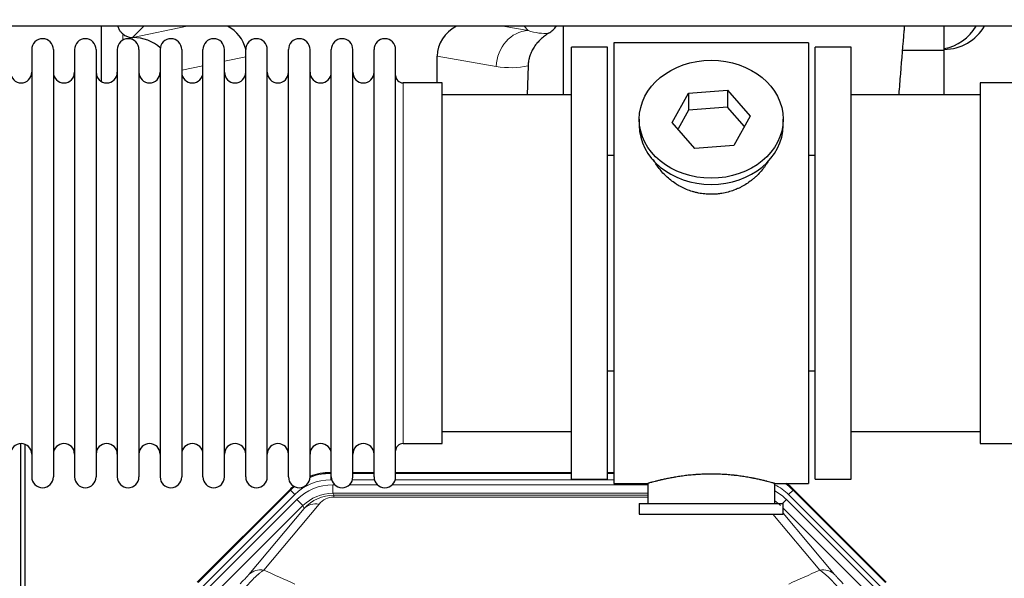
# Model space of a CAD drawing. Header units: inches. Extents: x 0 to 20790, y -12 to 14700.
# Tile 23 of 133: x 4711 to 5176, y 4156 to 4420. Entities that reach past the tile are written whole.
import ezdxf

# ---------------------------------------------------------------- set-up
doc = ezdxf.new("R2010")
doc.units = ezdxf.units.IN
doc.layers.add('1', color=7, linetype='Continuous', true_color=0xffffff)
doc.layers.add('254', color=7, linetype='Continuous', true_color=0xffffff)
doc.styles.add('latin_extended', font='simplex.shx')
doc.dimstyles.get("Standard").update_dxf_attribs({"dimtxt": 0.18, "dimasz": 0.18, "dimexe": 0.18, "dimexo": 0.0625, "dimgap": 0.09, "dimtad": 0, "dimtih": 1, "dimtoh": 1, "dimdec": 4, "dimzin": 0, "dimdsep": 46, "dimtxsty": 'Standard', "dimcen": 0.09, "dimadec": 0, "dimazin": 0, "dimtfac": 1, "dimtdec": 4, "dimtofl": 0, "dimtmove": 0, "dimatfit": 3, "dimfxl": 1, "dimtolj": 1, "dimtzin": 0, "dimarcsym": 0})

# ---------------------------------------------------------------- blocks, each defined once
blk = doc.blocks.new('_U0')
at = {"layer": '254', "color": 3, "linetype": 'Continuous', "lineweight": 13, "transparency": 16777216}
for p, q in [((1465.23, 4419.99), (929.02, 4419.99)), ((964.02, 4297.49), (964.02, 4167.49)), ((7323.58, 4044.99), (929.02, 4044.99))]:
    blk.add_line(p, q, dxfattribs=at)
at = {"layer": '254', "color": 3, "transparency": 16777216}
for points in [[(984.43, 4297.49), (943.6, 4297.49), (964.02, 4419.99)], [(943.6, 4167.49), (984.43, 4167.49), (964.02, 4044.99)]]:
    blk.add_solid(points, dxfattribs=at)
at = {"layer": 'Defpoints', "color": 0, "transparency": 16777216}
for p in [(1500.23, 4419.99), (964.02, 4044.99), (7358.58, 4044.99)]:
    blk.add_point(p, dxfattribs=at)
at = {"layer": '254', "color": 2, "lineweight": 13, "transparency": 16777216, "insert": (780.27, 4074.99), "char_height": 122.5, "attachment_point": 1, "rotation": 90, "style": 'latin_extended'}
blk.add_mtext('\\A1;375', dxfattribs=at)

msp = doc.modelspace()

# ---------------------------------------------------------------- linework, layer by layer
at = {"layer": '1', "color": 2, "linetype": 'Continuous', "lineweight": 25}
for p, q in [((6716.583, 4416.921), (2744.053, 4416.921)), ((4749.566, 4416.918), (4749.566, 4390.877)), ((4967.633, 4416.919), (4967.633, 4384.486)), ((5147.583, 4405.486), (5147.583, 4416.921)), ((4764.378, 4411.533), (4764.536, 4411.533)), ((4991.583, 4408.986), (4991.583, 4200.986)), ((5083.583, 4408.986), (4991.583, 4408.986)), ((5083.583, 4408.986), (5083.583, 4200.986)), ((4716.783, 4405.886), (4716.783, 4204.086)), ((4726.983, 4405.886), (4726.983, 4204.086)), ((4736.983, 4405.886), (4736.983, 4204.086)), ((4747.183, 4405.886), (4747.183, 4204.086)), ((4757.183, 4405.886), (4757.183, 4204.086)), ((4767.383, 4405.886), (4767.383, 4204.086)), ((4777.383, 4405.886), (4777.383, 4204.086)), ((4787.583, 4405.886), (4787.583, 4204.086)), ((4797.583, 4204.086), (4797.583, 4405.886)), ((4807.783, 4204.086), (4807.783, 4405.886)), ((4817.783, 4204.086), (4817.783, 4405.886)), ((4827.983, 4204.086), (4827.983, 4405.886)), ((4837.983, 4204.086), (4837.983, 4405.886)), ((4848.183, 4204.086), (4848.183, 4405.886)), ((4858.183, 4204.086), (4858.183, 4405.886)), ((4868.383, 4204.086), (4868.383, 4405.886)), ((4878.383, 4204.086), (4878.383, 4405.886)), ((4888.583, 4204.086), (4888.583, 4405.886)), ((4908.209, 4390.135), (4908.209, 4402.685)), ((4971.583, 4202.986), (4971.583, 4406.986)), ((4988.583, 4406.986), (4971.583, 4406.986)), ((4988.583, 4202.986), (4988.583, 4406.986)), ((5086.583, 4202.986), (5086.583, 4406.986)), ((5103.583, 4406.986), (5086.583, 4406.986)), ((5103.583, 4202.986), (5103.583, 4406.986)), ((5147.583, 4405.486), (5127.976, 4405.486)), ((5147.583, 4384.485), (5147.583, 4405.486)), ((4951.098, 4398.185), (4950.733, 4384.485)), ((4910.583, 4390.136), (4892.083, 4390.136)), ((4910.583, 4219.836), (4910.583, 4390.136)), ((5183.083, 4390.136), (5164.583, 4390.136)), ((5164.583, 4390.136), (5164.583, 4219.836)), ((4971.583, 4384.486), (4910.578, 4384.486)), ((5019.192, 4371.513), (5026.864, 4385.28)), ((5026.864, 4385.28), (5045.255, 4386.722)), ((5026.864, 4385.28), (5026.864, 4377.25)), ((5045.255, 4386.722), (5045.255, 4378.692)), ((5045.255, 4386.722), (5055.975, 4374.396)), ((5164.589, 4384.486), (5103.583, 4384.486)), ((5026.864, 4377.25), (5021.92, 4368.377)), ((5045.255, 4378.692), (5026.864, 4377.25)), ((5053.248, 4369.502), (5045.255, 4378.692)), ((5003.583, 4372.954), (5003.583, 4370.086)), ((5029.912, 4359.187), (5019.192, 4371.513)), ((5055.975, 4374.396), (5048.303, 4360.628)), ((5071.583, 4370.086), (5071.583, 4372.954)), ((5048.303, 4360.628), (5029.912, 4359.187)), ((4988.583, 4355.986), (4991.583, 4355.986)), ((5083.583, 4355.986), (5086.584, 4355.986)), ((4991.583, 4253.986), (4988.583, 4253.986)), ((5086.584, 4253.986), (5083.583, 4253.986)), ((4910.578, 4225.486), (4971.583, 4225.486)), ((5103.583, 4225.486), (5164.589, 4225.486)), ((4711.583, 3819.244), (4711.583, 4219.824)), ((4713.583, 4219.496), (4713.583, 3795.986)), ((4892.083, 4219.836), (4910.583, 4219.836)), ((5164.583, 4219.836), (5183.083, 4219.836)), ((4857.824, 4206.086), (4858.185, 4206.086)), ((4868.386, 4206.086), (4878.384, 4206.086)), ((4888.584, 4206.086), (4971.581, 4206.086)), ((4971.583, 4202.986), (4988.583, 4202.986)), ((4988.58, 4206.086), (4991.583, 4206.086)), ((5086.583, 4202.986), (5103.583, 4202.986)), ((4794.942, 4154.373), (4838.758, 4198.189)), ((4991.583, 4200.986), (5007.583, 4200.986)), ((5007.583, 4200.986), (5007.583, 4191.486)), ((5067.179, 4200.986), (5083.583, 4200.986)), ((5067.583, 4191.486), (5067.583, 4201.102)), ((5076.409, 4198.189), (5120.224, 4154.373)), ((5003.583, 4191.486), (5071.583, 4191.486)), ((5003.583, 4191.486), (5003.583, 4186.486)), ((5071.583, 4186.486), (5071.583, 4191.486)), ((5003.583, 4186.486), (5071.583, 4186.486))]:
    msp.add_line(p, q, dxfattribs=at)
at = {"layer": '1', "color": 110, "linetype": 'Continuous', "lineweight": 13}
for p, q in [((4769.765, 4416.92), (4764.378, 4411.533)), ((4764.536, 4411.533), (4790.148, 4416.92)), ((4939.127, 4416.921), (4951.189, 4414.858)), ((4951.189, 4414.858), (4949.333, 4416.921)), ((4759.774, 4410.325), (4759.774, 4413.239)), ((4817.783, 4402.497), (4807.783, 4400.393)), ((4936.054, 4397.922), (4908.209, 4402.685)), ((4797.584, 4398.248), (4787.584, 4396.144)), ((4892.083, 4219.836), (4892.083, 4390.136)), ((4857.824, 4206.086), (4857.979, 4205.711)), ((4857.979, 4205.711), (4858.185, 4205.711)), ((4857.979, 4202.715), (4857.979, 4205.711)), ((4858.371, 4202.715), (4857.979, 4202.715)), ((4878.572, 4202.715), (4868.198, 4202.715)), ((4868.385, 4205.711), (4878.386, 4205.711)), ((4991.583, 4202.715), (4888.399, 4202.715)), ((4888.586, 4205.711), (4971.581, 4205.711)), ((4988.582, 4205.711), (4991.583, 4205.711)), ((4838.913, 4197.814), (4838.758, 4198.189)), ((4858.956, 4200.358), (4859.803, 4200.358)), ((4858.956, 4196.363), (4858.956, 4200.358)), ((4866.766, 4200.358), (4880.003, 4200.358)), ((4886.966, 4200.358), (5007.581, 4200.358)), ((5076.409, 4198.189), (5076.253, 4197.814)), ((4795.323, 4154.223), (4838.913, 4197.814)), ((4841.032, 4195.695), (4797.441, 4152.105)), ((4799.833, 4151.162), (4842.008, 4193.338)), ((4841.032, 4195.695), (4838.913, 4197.814)), ((4844.833, 4190.513), (4842.008, 4193.338)), ((5007.581, 4196.363), (4858.956, 4196.363)), ((4858.956, 4196.363), (4859.351, 4195.409)), ((4859.351, 4195.409), (5007.58, 4195.409)), ((4859.351, 4194.53), (4859.351, 4195.409)), ((5007.58, 4194.53), (4859.351, 4194.53)), ((5071.306, 4191.486), (5073.158, 4193.338)), ((5115.334, 4151.162), (5073.158, 4193.338)), ((5076.253, 4197.814), (5074.135, 4195.695)), ((5117.725, 4152.105), (5074.135, 4195.695)), ((5076.253, 4197.814), (5119.844, 4154.223)), ((4844.833, 4190.513), (4802.657, 4148.338)), ((4819.309, 4158.004), (4845.387, 4189.176)), ((4852.448, 4191.223), (4826.37, 4160.05)), ((4845.387, 4189.176), (4844.833, 4190.513)), ((5112.509, 4148.338), (5071.584, 4189.263)), ((5088.796, 4160.05), (5066.682, 4186.485)), ((5071.584, 4187.02), (5095.858, 4158.004))]:
    msp.add_line(p, q, dxfattribs=at)
at = {"layer": '1', "color": 2, "linetype": 'Continuous', "lineweight": 25}
for centre, radius, start, end in [((5147.583, 4427.986), 22, 270, 329.80359), ((5143.583, 4427.986), 22, 280.47656, 329.80359), ((4721.883, 4405.886), 5.1, 0, 180), ((4742.083, 4405.886), 5.1, 0, 180), ((4762.283, 4405.886), 5.1, 0, 180), ((4782.483, 4405.886), 5.1, 0, 180), ((4802.683, 4405.886), 5.1, 0, 180), ((4822.883, 4405.886), 5.1, 0, 180), ((4843.083, 4405.886), 5.1, 0, 180), ((4863.283, 4405.886), 5.1, 0, 180), ((4883.483, 4405.886), 5.1, 0, 180), ((4711.783, 4395.136), 5, 180, 0), ((4731.983, 4395.136), 5, 180, 0), ((4752.183, 4395.136), 5, 180, 0), ((4772.383, 4395.136), 5, 180, 0), ((4792.583, 4395.136), 5, 180, 0), ((4812.783, 4395.136), 5, 180, 0), ((4832.983, 4395.136), 5, 180, 0), ((4853.183, 4395.136), 5, 180, 0), ((4873.383, 4395.136), 5, 180, 0), ((4892.083, 4393.636), 3.5, 180, 270), ((4711.783, 4214.836), 5, 0, 180), ((4731.983, 4214.836), 5, 0, 180), ((4752.183, 4214.836), 5, 0, 180), ((4772.383, 4214.836), 5, 0, 180), ((4792.583, 4214.836), 5, 0, 180), ((4812.783, 4214.836), 5, 0, 180), ((4832.983, 4214.836), 5, 0, 180), ((4853.183, 4214.836), 5, 0, 180), ((4873.383, 4214.836), 5, 0, 180), ((4892.083, 4216.336), 3.5, 90, 180), ((4721.883, 4204.086), 5.1, 180, 0), ((4742.083, 4204.086), 5.1, 180, 0), ((4762.283, 4204.086), 5.1, 180, 0), ((4782.483, 4204.086), 5.1, 180, 0), ((4802.683, 4204.086), 5.1, 180, 0), ((4822.883, 4204.086), 5.1, 180, 0), ((4843.083, 4204.086), 5.1, 180, 0), ((4863.283, 4204.086), 5.1, 180, 0), ((4883.483, 4204.086), 5.1, 180, 0)]:
    msp.add_arc(centre, radius, start, end, dxfattribs=at)
for centre, major_axis, ratio, start_param, end_param in [((4799.762, 4402.007), (-18.076, -3.802), 0.9203203, 3.1559659, 3.980065), ((4927.304, 4402.007), (18.879, -3.229), 0.8876007, 2.2687905, 3.2922561), ((4954.016, 4424.666), (12.412, -4.015), 0.9953148, 5.572067, 5.95866), ((4764.378, 4418.507), (-7.027, 0), 0.9924325, 0.8563441, 1.5707963), ((4764.536, 4394.598), (-18.402, 0), 0.9203203, 3.9349859, 4.712389), ((5037.583, 4370.086), (34, 0), 0.819152, 3.1416663, 6.2831608), ((4857.854, 4179.049, 0), (10.349, -24.985), 0.998395, 2.7494612, 3.1145601), ((4857.854, 4179.049, 0), (10.349, -24.985), 0.998395, 3.4494404, 3.5337241), ((5057.312, 4179.049, 0), (-10.349, -24.985), 0.998395, 2.7494612, 2.9094018)]:
    msp.add_ellipse(centre, major_axis=major_axis, ratio=ratio, start_param=start_param, end_param=end_param, dxfattribs=at)
at = {"layer": '1', "color": 110, "linetype": 'Continuous', "lineweight": 13}
for centre, major_axis, ratio, start_param, end_param in [((4951.189, 4397.922), (-2.866, -16.757), 0.8876007, 3.3319569, 4.8630524), ((4950.946, 4428.078), (17.605, -10.298), 0.5880236, 5.056727, 5.602163), ((4935.811, 4428.078), (33.02, -17.025), 0.7759833, 5.0998257, 5.5373073), ((4858.006, 4178.682, 0), (9.199, -22.209), 0.998395, 2.7494612, 3.5337241), ((4858.006, 4178.682, 0), (10.345, -24.976), 0.9987509, 2.7494612, 3.1209322), ((4858.006, 4178.682, 0), (10.345, -24.976), 0.9987509, 3.439392, 3.5337241), ((4858.983, 4176.325, 0), (-9.199, 22.209), 0.998395, 5.8910538, 6.6753168), ((5057.16, 4178.682, 0), (-9.199, -22.209), 0.998395, 2.7494612, 3.0857139), ((5057.16, 4178.682), (-10.345, -24.976), 0.9987509, 2.7494612, 2.9335669), ((4858.983, 4176.325), (7.671, -18.519), 0.9977549, 2.7494612, 3.5337241), ((4859.904, 4174.1), (4.311, -20.925), 0.9337003, 2.9520749, 3.7363379), ((4859.904, 4183.207), (2.389, -11.128), 0.8742439, 2.9560698, 3.7403327), ((5056.184, 4176.325), (9.199, 22.209), 0.998395, 5.8910538, 6.1816355), ((4852.448, 4182.115), (-7.67, 6.416), 0.860824, 5.3364913, 6.1801624), ((5056.184, 4176.325, 0), (-7.671, -18.519), 0.9977549, 2.7494612, 2.9288368), ((4826.37, 4150.942), (-7.67, 6.416), 0.860824, 5.3364913, 6.1801624), ((5088.796, 4150.942), (-7.67, -6.416), 0.860824, 3.2446156, 4.0882866)]:
    msp.add_ellipse(centre, major_axis=major_axis, ratio=ratio, start_param=start_param, end_param=end_param, dxfattribs=at)
at = {"layer": '1', "color": 2, "linetype": 'Continuous', "lineweight": 25}
msp.add_ellipse((5037.583, 4372.954), major_axis=(34, 0), ratio=0.819152, dxfattribs=at)
for points, knots in [([(4759.774, 4413.239), (4759.585, 4413.402), (4759.405, 4413.573), (4759.066, 4413.931), (4758.907, 4414.117), (4758.608, 4414.506), (4758.468, 4414.708), (4758.323, 4414.945), (4758.307, 4414.971), (4758.275, 4415.024), (4758.259, 4415.051), (4758.213, 4415.131), (4758.122, 4415.293), (4758.039, 4415.457), (4757.881, 4415.789), (4757.788, 4416.014), (4757.631, 4416.462), (4757.565, 4416.683), (4757.511, 4416.909)], [0, 0, 0, 0, 0.1683112, 0.1683112, 0.3366224, 0.3366224, 0.5049336, 0.5049336, 0.5259725, 0.5259725, 0.5470114, 0.5470114, 0.5890892, 0.6732448, 0.6732448, 0.841556, 0.841556, 1, 1, 1, 1]), ([(5126.3, 4384.778), (5126.543, 4388.033), (5127.345, 4398.502), (5128.242, 4409.096), (5128.898, 4416.234), (5128.97, 4417.009)], [0, 0, 0, 0, 0.2814797, 0.9214165, 1, 1, 1, 1]), ([(4960.811, 4413.56), (4960.471, 4413.354), (4959.803, 4412.925), (4958.841, 4412.235), (4957.919, 4411.498), (4957.333, 4410.975), (4956.76, 4410.435), (4956.48, 4410.157), (4955.936, 4409.584), (4955.671, 4409.289), (4955.35, 4408.909), (4955.286, 4408.832), (4955.16, 4408.678), (4954.972, 4408.446), (4954.791, 4408.211), (4954.436, 4407.736), (4953.983, 4407.092), (4953.572, 4406.424), (4953.184, 4405.745), (4953, 4405.399), (4952.655, 4404.696), (4952.494, 4404.338), (4952.194, 4403.61), (4952.056, 4403.239), (4951.9, 4402.767), (4951.869, 4402.672), (4951.824, 4402.529), (4951.809, 4402.482), (4951.78, 4402.386), (4951.709, 4402.147), (4951.643, 4401.907), (4951.496, 4401.33), (4951.412, 4400.942), (4951.272, 4400.163), (4951.216, 4399.771), (4951.135, 4398.982), (4951.109, 4398.585), (4951.098, 4398.185)], [0, 0, 0, 0, 0.0625, 0.125, 0.1875, 0.25, 0.25, 0.3125, 0.3125, 0.375, 0.375, 0.390625, 0.390625, 0.40625, 0.4375, 0.4375, 0.5, 0.5625, 0.5625, 0.625, 0.625, 0.6875, 0.6875, 0.75, 0.75, 0.765625, 0.765625, 0.7734375, 0.7734375, 0.78125, 0.8125, 0.8125, 0.875, 0.875, 0.9375, 0.9375, 1, 1, 1, 1]), ([(5040.441, 4337.662), (5039.449, 4337.568), (5038.461, 4337.524), (5036.493, 4337.531), (5035.512, 4337.582), (5033.557, 4337.78), (5032.583, 4337.927), (5031.371, 4338.17), (5031.128, 4338.222), (5030.765, 4338.304), (5030.644, 4338.332), (5030.403, 4338.39), (5029.801, 4338.537), (5029.207, 4338.702), (5027.797, 4339.13), (5026.877, 4339.458), (5025.075, 4340.198), (5024.193, 4340.609), (5022.898, 4341.286), (5022.472, 4341.522), (5021.945, 4341.83), (5021.84, 4341.892), (5021.63, 4342.018), (5021.317, 4342.208), (5021.009, 4342.403), (5019.992, 4343.062), (5019.211, 4343.621), (5017.711, 4344.799), (5016.993, 4345.418), (5015.619, 4346.715), (5014.963, 4347.393), (5013.717, 4348.807), (5013.136, 4349.532), (5012.056, 4351.014), (5011.557, 4351.771), (5010.814, 4353.025), (5010.545, 4353.512), (5010.291, 4354.005)], [0, 0, 0, 0, 0.0792205, 0.0792205, 0.1584409, 0.1584409, 0.2376614, 0.2376614, 0.2574665, 0.2574665, 0.2673691, 0.2673691, 0.2772716, 0.3168819, 0.3168819, 0.3961024, 0.3961024, 0.4753228, 0.4753228, 0.5149331, 0.5149331, 0.5248356, 0.5248356, 0.5347382, 0.5545433, 0.5545433, 0.6337638, 0.6337638, 0.7129842, 0.7129842, 0.7922047, 0.7922047, 0.8714252, 0.8714252, 0.9506456, 0.9506456, 1, 1, 1, 1]), ([(5064.481, 4353.266), (5064.321, 4352.977), (5064.155, 4352.689), (5063.924, 4352.304), (5063.865, 4352.207), (5063.745, 4352.012), (5063.563, 4351.722), (5063.376, 4351.435), (5062.995, 4350.864), (5062.731, 4350.489), (5061.912, 4349.38), (5061.329, 4348.663), (5060.089, 4347.273), (5059.432, 4346.6), (5058.563, 4345.789), (5058.299, 4345.547), (5058.03, 4345.31), (5057.849, 4345.152), (5057.758, 4345.074), (5057.301, 4344.685), (5056.929, 4344.382), (5055.792, 4343.501), (5055.008, 4342.948), (5053.388, 4341.912), (5052.551, 4341.429), (5051.256, 4340.76), (5050.818, 4340.546), (5050.15, 4340.239), (5049.926, 4340.139), (5049.586, 4339.993), (5049.473, 4339.945), (5049.245, 4339.85), (5049.131, 4339.803), (5048.102, 4339.389), (5047.175, 4339.065), (5045.295, 4338.508), (5044.343, 4338.274), (5042.894, 4337.993), (5042.408, 4337.91), (5041.674, 4337.804), (5041.429, 4337.771), (5040.936, 4337.713), (5040.689, 4337.686), (5040.441, 4337.662)], [0, 0, 0, 0, 0.0354008, 0.0354008, 0.0474583, 0.0474583, 0.0595158, 0.0836308, 0.0836308, 0.1318607, 0.1318607, 0.2283206, 0.2283206, 0.3247806, 0.3247806, 0.3488955, 0.360953, 0.360953, 0.3730105, 0.3730105, 0.4212405, 0.4212405, 0.5177004, 0.5177004, 0.6141603, 0.6141603, 0.6623903, 0.6623903, 0.6865053, 0.6865053, 0.6985627, 0.6985627, 0.7106202, 0.7106202, 0.8070802, 0.8070802, 0.9035401, 0.9035401, 0.95177, 0.95177, 0.975885, 0.975885, 1, 1, 1, 1]), ([(5067.583, 4200.986), (5067.584, 4200.986), (5067.536, 4200.999), (5067.392, 4201.041), (5067.332, 4201.058), (5067.223, 4201.089), (5067.164, 4201.106), (5067.098, 4201.125), (5067.052, 4201.138), (5067.028, 4201.144), (5066.81, 4201.206), (5066.569, 4201.274), (5065.998, 4201.432), (5065.667, 4201.523), (5064.916, 4201.724), (5064.497, 4201.835), (5063.973, 4201.969), (5063.914, 4201.984), (5063.795, 4202.015), (5063.734, 4202.03), (5063.551, 4202.076), (5063.427, 4202.108), (5063.047, 4202.203), (5062.785, 4202.267), (5061.969, 4202.465), (5061.388, 4202.602), (5060.153, 4202.882), (5059.499, 4203.026), (5058.462, 4203.242), (5058.107, 4203.314), (5057.651, 4203.405), (5057.559, 4203.423), (5057.375, 4203.459), (5057.097, 4203.513), (5056.816, 4203.566), (5055.87, 4203.744), (5055.087, 4203.883), (5053.47, 4204.15), (5052.635, 4204.279), (5051.344, 4204.461), (5050.471, 4204.579), (5049.57, 4204.689), (5048.998, 4204.754), (5048.883, 4204.767), (5048.654, 4204.793), (5048.309, 4204.831), (5047.963, 4204.867), (5047.268, 4204.938), (5046.802, 4204.982), (5045.395, 4205.105), (5044.445, 4205.175), (5042.523, 4205.289), (5041.551, 4205.332), (5040.321, 4205.369), (5039.951, 4205.379), (5039.517, 4205.388), (5039.331, 4205.391), (5039.206, 4205.393), (5039.144, 4205.394), (5038.584, 4205.403), (5038.088, 4205.406), (5036.605, 4205.407), (5035.622, 4205.392), (5033.667, 4205.334), (5032.696, 4205.291), (5031.247, 4205.206), (5030.766, 4205.174), (5030.046, 4205.122), (5029.806, 4205.103), (5029.448, 4205.075), (5029.328, 4205.065), (5029.09, 4205.045), (5028.971, 4205.035), (5027.906, 4204.942), (5026.981, 4204.848), (5025.173, 4204.64), (5024.29, 4204.527), (5022.567, 4204.284), (5021.726, 4204.155), (5020.804, 4204.003), (5020.702, 4203.986), (5020.499, 4203.952), (5020.196, 4203.9), (5019.897, 4203.848), (5019.307, 4203.744), (5018.922, 4203.674), (5017.791, 4203.461), (5017.07, 4203.318), (5015.694, 4203.031), (5015.038, 4202.888), (5014.26, 4202.712), (5014.03, 4202.659), (5013.805, 4202.607), (5013.655, 4202.572), (5013.581, 4202.555), (5013.213, 4202.468), (5012.93, 4202.4), (5012.112, 4202.202), (5011.609, 4202.076), (5010.688, 4201.839), (5010.269, 4201.729), (5009.703, 4201.577), (5009.526, 4201.529), (5009.275, 4201.461), (5009.154, 4201.428), (5009.039, 4201.396), (5008.964, 4201.375), (5008.927, 4201.365), (5008.601, 4201.275), (5008.36, 4201.207), (5007.973, 4201.098), (5007.828, 4201.056), (5007.682, 4201.014), (5007.645, 4201.003), (5007.608, 4200.993), (5007.599, 4200.99), (5007.587, 4200.986), (5007.583, 4200.985), (5007.583, 4200.985)], [0, 0, 0, 0, 0.0311289, 0.0311289, 0.0467558, 0.0467558, 0.0545693, 0.0584761, 0.0584761, 0.0623828, 0.0623828, 0.0936367, 0.0936367, 0.1248906, 0.1248906, 0.1561445, 0.1561445, 0.1600513, 0.1600513, 0.163958, 0.163958, 0.1717715, 0.1717715, 0.1873984, 0.1873984, 0.2186523, 0.2186523, 0.2499062, 0.2499062, 0.2655332, 0.2655332, 0.2694399, 0.2694399, 0.2733467, 0.2811601, 0.2811601, 0.3124141, 0.3124141, 0.343668, 0.343668, 0.3592949, 0.3749219, 0.3749219, 0.3788286, 0.3788286, 0.3827353, 0.3905488, 0.3905488, 0.4061758, 0.4061758, 0.4374297, 0.4374297, 0.4686836, 0.4686836, 0.4764971, 0.4804038, 0.4823572, 0.4823572, 0.4843105, 0.4843105, 0.4999375, 0.4999375, 0.5311914, 0.5311914, 0.5624453, 0.5624453, 0.5780723, 0.5780723, 0.5858857, 0.5858857, 0.5897925, 0.5897925, 0.5936992, 0.5936992, 0.6249531, 0.6249531, 0.656207, 0.656207, 0.6874609, 0.6874609, 0.6913677, 0.6913677, 0.6952744, 0.7030879, 0.7030879, 0.7187148, 0.7187148, 0.7499687, 0.7499687, 0.7812227, 0.7812227, 0.7890361, 0.7929429, 0.7929429, 0.7968496, 0.7968496, 0.8124766, 0.8124766, 0.8437305, 0.8437305, 0.8749844, 0.8749844, 0.8906113, 0.8906113, 0.8984248, 0.9023315, 0.9023315, 0.9062383, 0.9062383, 0.9374922, 0.9374922, 0.9687461, 0.9687461, 0.984373, 0.984373, 0.9921865, 0.9921865, 1, 1, 1, 1])]:
    msp.add_open_spline(points, degree=3, knots=knots, dxfattribs=at)
at = {"layer": '1', "color": 110, "linetype": 'Continuous', "lineweight": 13}
for points, knots in [([(4819.309, 4158.004), (4819.284, 4157.973), (4819.258, 4157.943), (4819.205, 4157.88), (4819.178, 4157.848), (4819.095, 4157.751), (4819.037, 4157.684), (4818.858, 4157.477), (4818.73, 4157.331), (4818.522, 4157.098), (4818.45, 4157.018), (4818.338, 4156.895), (4818.281, 4156.832), (4818.223, 4156.768), (4818.184, 4156.725), (4818.164, 4156.703), (4817.985, 4156.507), (4817.817, 4156.326), (4817.466, 4155.951), (4817.283, 4155.756), (4817.043, 4155.504), (4816.97, 4155.427), (4816.896, 4155.35), (4816.846, 4155.298), (4816.821, 4155.272), (4816.696, 4155.142), (4816.594, 4155.037), (4816.288, 4154.72), (4816.08, 4154.507), (4815.656, 4154.076), (4815.441, 4153.859), (4815.222, 4153.639)], [0, 0, 0, 0, 0.03125, 0.03125, 0.0625, 0.0625, 0.125, 0.125, 0.25, 0.25, 0.3125, 0.3125, 0.34375, 0.359375, 0.359375, 0.375, 0.375, 0.5, 0.5, 0.625, 0.625, 0.65625, 0.671875, 0.671875, 0.6875, 0.6875, 0.75, 0.75, 0.875, 0.875, 1, 1, 1, 1]), ([(4817.475, 4151.644), (4817.859, 4152.103), (4818.629, 4153), (4819.405, 4153.855), (4819.989, 4154.48), (4820.184, 4154.685), (4820.428, 4154.939), (4820.476, 4154.989), (4820.574, 4155.09), (4820.72, 4155.24), (4820.866, 4155.388), (4821.35, 4155.876), (4821.734, 4156.25), (4822.493, 4156.966), (4822.868, 4157.308), (4823.333, 4157.715), (4823.426, 4157.796), (4823.61, 4157.954), (4823.885, 4158.188), (4824.155, 4158.411), (4824.689, 4158.842), (4825.037, 4159.111), (4825.547, 4159.484), (4825.715, 4159.604), (4825.963, 4159.777), (4826.046, 4159.833), (4826.209, 4159.943), (4826.29, 4159.997), (4826.37, 4160.05)], [0, 0, 0, 0, 0.125, 0.25, 0.25, 0.3125, 0.3125, 0.328125, 0.328125, 0.34375, 0.375, 0.375, 0.5, 0.5, 0.625, 0.625, 0.65625, 0.65625, 0.6875, 0.75, 0.75, 0.875, 0.875, 0.9375, 0.9375, 0.96875, 0.96875, 1, 1, 1, 1]), ([(5088.796, 4160.05), (5089.118, 4159.839), (5089.448, 4159.61), (5090.126, 4159.113), (5090.473, 4158.845), (5091.007, 4158.415), (5091.187, 4158.266), (5091.461, 4158.036), (5091.553, 4157.958), (5091.691, 4157.838), (5091.737, 4157.798), (5091.83, 4157.718), (5092.248, 4157.353), (5093.046, 4156.627), (5093.81, 4155.882), (5094.389, 4155.299), (5094.583, 4155.1), (5094.876, 4154.797), (5094.973, 4154.695), (5095.12, 4154.54), (5095.169, 4154.488), (5095.267, 4154.384), (5095.316, 4154.332), (5095.756, 4153.861), (5096.146, 4153.432), (5096.921, 4152.553), (5097.307, 4152.104), (5097.692, 4151.644)], [0, 0, 0, 0, 0.125, 0.125, 0.25, 0.25, 0.3125, 0.3125, 0.34375, 0.34375, 0.359375, 0.359375, 0.375, 0.5, 0.625, 0.625, 0.6875, 0.6875, 0.71875, 0.71875, 0.734375, 0.734375, 0.75, 0.75, 0.875, 0.875, 1, 1, 1, 1]), ([(5099.945, 4153.639), (5099.725, 4153.859), (5099.509, 4154.077), (5099.083, 4154.511), (5098.874, 4154.726), (5098.616, 4154.992), (5098.564, 4155.045), (5098.463, 4155.151), (5098.312, 4155.307), (5098.165, 4155.46), (5097.879, 4155.761), (5097.696, 4155.955), (5097.347, 4156.329), (5097.179, 4156.51), (5097, 4156.706), (5096.98, 4156.727), (5096.941, 4156.771), (5096.883, 4156.835), (5096.75, 4156.981), (5096.642, 4157.101), (5096.435, 4157.333), (5096.307, 4157.479), (5096.069, 4157.754), (5095.959, 4157.883), (5095.858, 4158.004)], [0, 0, 0, 0, 0.125, 0.125, 0.25, 0.25, 0.28125, 0.28125, 0.3125, 0.375, 0.375, 0.5, 0.5, 0.625, 0.625, 0.640625, 0.640625, 0.65625, 0.6875, 0.75, 0.75, 0.875, 0.875, 1, 1, 1, 1])]:
    msp.add_open_spline(points, degree=3, knots=knots, dxfattribs=at)
for points in [[(4826.37, 4160.05), (4831.249, 4157.861), (4836.125, 4155.67), (4840.997, 4153.479)], [(5074.169, 4153.479), (5079.042, 4155.67), (5083.917, 4157.861), (5088.796, 4160.05)]]:
    msp.add_open_spline(points, degree=3, dxfattribs=at)

# ---------------------------------------------------------------- dimensions: what is measured, and where the dimension line sits
at = {"layer": '254', "color": 2, "linetype": 'Continuous', "lineweight": 13}
dim = msp.add_linear_dim(base=(964.017, 4044.986), p1=(1500.227, 4419.986), p2=(7358.583, 4044.986), angle=90, dimstyle='Standard', override={"dimscale": 35, "dimtxt": 3.5, "dimasz": 3.5, "dimexe": 1, "dimexo": 1, "dimgap": 1.75, "dimtad": 1, "dimtih": 0, "dimtoh": 0, "dimdec": 2, "dimlfac": 1, "dimzin": 8, "dimdsep": 46, "dimlunit": 2, "dimtxsty": 'latin_extended', "dimsah": 1, "dimse1": 0, "dimse2": 0, "dimsd1": 0, "dimsd2": 0, "dimclrd": 3, "dimclre": 3, "dimclrt": 2, "dimtol": 0, "dimtm": -0.1, "dimtfac": 0.714286, "dimtdec": 3, "dimtofl": 1, "dimtmove": 0, "dimtzin": 8, "dimlwd": 13, "dimlwe": 13}, dxfattribs=at)
dim.commit()
dim.dimension.update_dxf_attribs({"geometry": '_U0', "text_midpoint": (964.017, 4232.486), "dimtype": 160})

doc.saveas('drawing.dxf')
